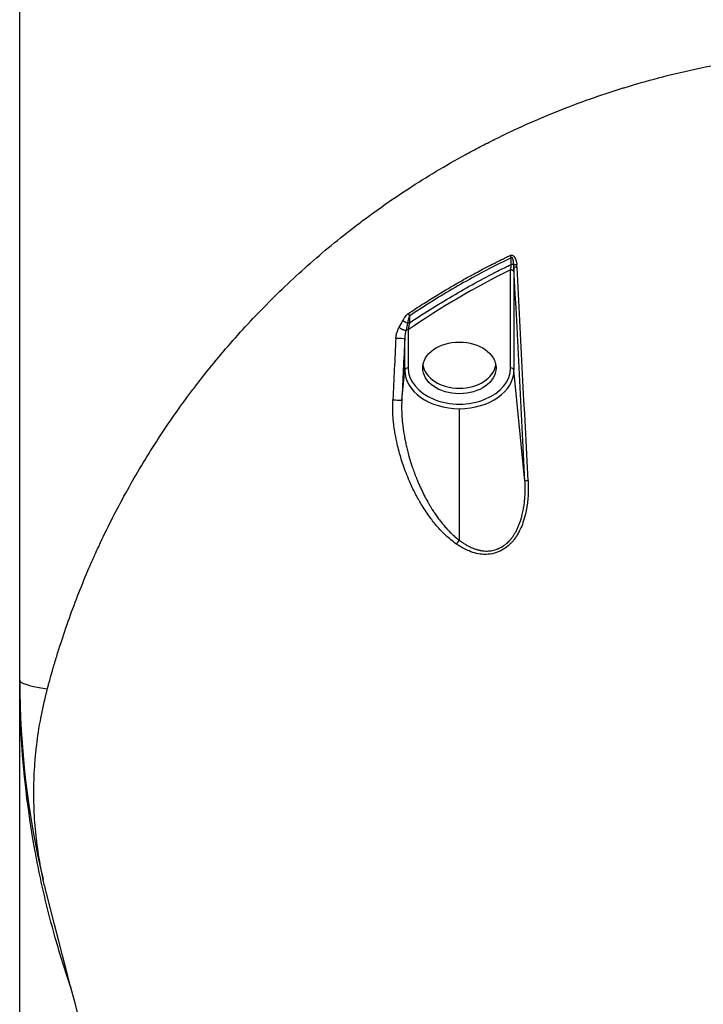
# Model space of a CAD drawing. Header units: millimetres. Extents: x 0 to 7374, y 0 to 4200.
# Tile 196 of 256: x 1960 to 2021, y 2005 to 2092. Entities that reach past the tile are written whole.
import ezdxf

# ---------------------------------------------------------------- set-up
doc = ezdxf.new("R2010")
doc.units = ezdxf.units.MM
doc.header["$LTSCALE"] = 0.2

# ---------------------------------------------------------------- blocks, each defined once
blk = doc.blocks.new('A$C98759802')
for p, q in [((-76, 1126), (-76, 1207.7)), ((-32.456, 1153.733), (-32.456, 1162.438)), ((-32.157, 1162.241), (-32.157, 1153.536)), ((-41.544, 1157.106), (-41.544, 1153.733)), ((-41.843, 1153.536), (-41.843, 1156.326)), ((-42.107, 1150.871), (-41.843, 1153.536)), ((-31.182, 1143.684), (-32.157, 1153.536)), ((-37, 1138.428), (-37, 1150.111)), ((-76, 1044.3), (-76, 1126))]:
    blk.add_line(p, q)
blk.add_arc((0, 1126), 76, 180, 193.43284)
for centre, major_axis, ratio, start_param, end_param in [((-32.371, 1163.652), (-0.157, 0.324), 0.280271, 1.250814, 1.893777), ((-32.465, 1162.812), (0.3, 0.009), 0.382068, 0.200015, 1.305965), ((-32.267, 1162.849), (-0.053, 0.715), 0.131752, 4.413236, 4.694854), ((-52.943, 1036.399), (-24.263, 576.064), 0.046332, 4.897767, 4.931382), ((-54.911, 1201.068), (22.846, -39.028), 0.074703, 0.14359, 0.172469), ((-53.744, 1036.831), (-24.001, 573.852), 0.04834, 4.897709, 4.931479), ((-41.376, 1158.497), (-0.192, 0.308), 0.345657, 1.198959, 1.86872), ((-41.534, 1157.6), (-0.3, 0.008), 0.418182, 4.396192, 4.955257), ((-41.544, 1156.893), (-0.3, 0), 0.707107, 4.712389, 5.405027), ((1654.62, 1041.849), (35.268, 2102.958), 0.808443, 1.52988, 1.53248), ((-16.736, 1163.863), (-24.738, -500.305), 0.049325, 4.729893, 4.740798), ((-37, 1154.228), (-3.25, 0), 0.707107, 0.107902, 3.033691), ((-41.544, 1153.521), (-0.3, 0), 0.707107, 4.712389, 6.213372), ((-37, 1153.536), (-4.843, 0), 0.707107, 0, 1.570796), ((-37, 1153.733), (-4.544, 0), 0.707107, 0, 3.141593), ((-37, 1153.536), (4.843, 0), 0.707107, 4.712389, 6.283185), ((-32.456, 1153.521), (0.3, 0), 0.707107, 0.069813, 1.570796), ((-42.606, 1150.896), (0.499, -0.024), 0.028383, 4.085068, 6.23382), ((-30.684, 1143.708), (-0.499, -0.025), 0.02787, 5.161587, 6.233821), ((-37, 1138.1), (-0.286, -0.41), 0.444898, 4.143878, 5.024287), ((0, 1126), (-76, 0), 0.039474, 0, 0.255192)]:
    blk.add_ellipse(centre, major_axis=major_axis, ratio=ratio, start_param=start_param, end_param=end_param)
blk.add_ellipse((-37, 1153.733), major_axis=(-3.25, 0), ratio=0.707107)
for points, knots in [([(-73.628, 1107.097), (-73.647, 1107.171), (-73.665, 1107.244), (-73.683, 1107.318), (-73.776, 1107.695), (-73.861, 1108.065), (-73.938, 1108.426), (-73.941, 1108.44), (-73.944, 1108.454), (-73.947, 1108.467), (-74.119, 1109.271), (-74.252, 1110.018), (-74.364, 1110.777), (-74.479, 1111.551), (-74.568, 1112.324), (-74.631, 1113.099), (-74.695, 1113.874), (-74.733, 1114.65), (-74.745, 1115.426), (-74.758, 1116.202), (-74.745, 1116.978), (-74.706, 1117.755), (-74.687, 1118.143), (-74.661, 1118.53), (-74.629, 1118.918), (-74.613, 1119.109), (-74.597, 1119.288), (-74.576, 1119.499), (-74.559, 1119.667), (-74.539, 1119.86), (-74.514, 1120.08), (-74.447, 1120.656), (-74.347, 1121.418), (-74.17, 1122.396), (-74.049, 1123.061), (-73.892, 1123.826), (-73.677, 1124.699), (-73.654, 1124.793), (-73.63, 1124.888), (-73.605, 1124.985), (-73.581, 1125.079), (-73.557, 1125.175), (-73.531, 1125.271), (-73.506, 1125.365), (-73.481, 1125.461), (-73.455, 1125.557), (-73.44, 1125.616), (-73.424, 1125.676), (-73.408, 1125.735), (-73.398, 1125.771), (-73.388, 1125.807), (-73.378, 1125.844), (-73.279, 1126.208), (-73.173, 1126.589), (-73.059, 1126.986), (-73.005, 1127.172), (-72.95, 1127.362), (-72.892, 1127.556), (-72.837, 1127.742), (-72.78, 1127.932), (-72.721, 1128.125), (-72.609, 1128.492), (-72.49, 1128.871), (-72.364, 1129.262), (-72.132, 1129.982), (-71.869, 1130.76), (-71.595, 1131.527), (-71.326, 1132.279), (-71.044, 1133.03), (-70.75, 1133.778), (-70.456, 1134.526), (-70.149, 1135.271), (-69.829, 1136.014), (-69.679, 1136.363), (-69.525, 1136.713), (-69.369, 1137.061), (-69.359, 1137.083), (-69.349, 1137.104), (-69.34, 1137.126), (-69.173, 1137.496), (-69.004, 1137.865), (-68.831, 1138.233), (-68.485, 1138.97), (-68.127, 1139.704), (-67.755, 1140.434), (-67.383, 1141.165), (-66.998, 1141.892), (-66.6, 1142.615), (-66.201, 1143.34), (-65.788, 1144.062), (-65.365, 1144.774), (-64.938, 1145.493), (-64.499, 1146.205), (-64.049, 1146.909), (-63.594, 1147.62), (-63.128, 1148.323), (-62.651, 1149.017), (-62.168, 1149.719), (-61.674, 1150.413), (-61.169, 1151.097), (-60.931, 1151.42), (-60.69, 1151.741), (-60.447, 1152.06), (-60.43, 1152.082), (-60.413, 1152.103), (-60.397, 1152.125), (-60.135, 1152.468), (-59.87, 1152.808), (-59.603, 1153.146), (-59.064, 1153.827), (-58.513, 1154.498), (-57.951, 1155.16), (-57.383, 1155.829), (-56.803, 1156.489), (-56.212, 1157.138), (-55.614, 1157.794), (-55.005, 1158.44), (-54.385, 1159.075), (-53.757, 1159.718), (-53.118, 1160.349), (-52.468, 1160.969), (-51.811, 1161.596), (-51.142, 1162.212), (-50.461, 1162.816), (-49.774, 1163.426), (-49.074, 1164.025), (-48.364, 1164.611), (-47.645, 1165.203), (-46.915, 1165.783), (-46.174, 1166.35), (-45.8, 1166.636), (-45.423, 1166.918), (-45.044, 1167.197), (-44.663, 1167.477), (-44.279, 1167.754), (-43.891, 1168.029), (-43.114, 1168.578), (-42.323, 1169.116), (-41.516, 1169.642), (-40.708, 1170.168), (-39.886, 1170.683), (-39.048, 1171.184), (-38.21, 1171.686), (-37.357, 1172.175), (-36.489, 1172.649), (-36.055, 1172.887), (-35.617, 1173.121), (-35.175, 1173.352), (-34.734, 1173.582), (-34.288, 1173.809), (-33.84, 1174.032), (-32.941, 1174.479), (-32.028, 1174.91), (-31.101, 1175.326), (-30.174, 1175.742), (-29.233, 1176.142), (-28.278, 1176.524), (-27.323, 1176.907), (-26.354, 1177.273), (-25.372, 1177.621), (-24.881, 1177.794), (-24.387, 1177.964), (-23.89, 1178.128), (-23.422, 1178.283), (-22.952, 1178.434), (-22.479, 1178.58), (-22.449, 1178.589), (-22.419, 1178.598), (-22.39, 1178.608), (-21.382, 1178.918), (-20.364, 1179.209), (-19.336, 1179.479), (-18.307, 1179.75), (-17.267, 1180), (-16.218, 1180.229), (-15.17, 1180.458), (-14.112, 1180.666), (-13.045, 1180.852), (-11.978, 1181.038), (-10.904, 1181.201), (-9.826, 1181.342), (-8.745, 1181.483), (-7.66, 1181.601), (-6.571, 1181.695), (-5.481, 1181.79), (-4.388, 1181.861), (-3.292, 1181.908), (-2.197, 1181.956), (-1.1, 1181.98), (0, 1181.98)], [1.860504, 1.860504, 1.860504, 1.860504, 1.870047, 1.870047, 1.870047, 1.919145, 1.919145, 1.919145, 1.921031, 1.921031, 1.921031, 2.030455, 2.030455, 2.030455, 2.141848, 2.141848, 2.141848, 2.253388, 2.253388, 2.253388, 2.364825, 2.364825, 2.364825, 2.420428, 2.420428, 2.420428, 2.447839, 2.447839, 2.447839, 2.469662, 2.469662, 2.469662, 2.526875, 2.526875, 2.526875, 2.565824, 2.565824, 2.565824, 2.570027, 2.570027, 2.570027, 2.574124, 2.574124, 2.574124, 2.578118, 2.578118, 2.578118, 2.580554, 2.580554, 2.580554, 2.582018, 2.582018, 2.582018, 2.596734, 2.596734, 2.596734, 2.60364, 2.60364, 2.60364, 2.610282, 2.610282, 2.610282, 2.622871, 2.622871, 2.622871, 2.646029, 2.646029, 2.646029, 2.668742, 2.668742, 2.668742, 2.691446, 2.691446, 2.691446, 2.702139, 2.702139, 2.702139, 2.702801, 2.702801, 2.702801, 2.71415, 2.71415, 2.71415, 2.736865, 2.736865, 2.736865, 2.759589, 2.759589, 2.759589, 2.782378, 2.782378, 2.782378, 2.805393, 2.805393, 2.805393, 2.82866, 2.82866, 2.82866, 2.852174, 2.852174, 2.852174, 2.863266, 2.863266, 2.863266, 2.86403, 2.86403, 2.86403, 2.87595, 2.87595, 2.87595, 2.899992, 2.899992, 2.899992, 2.924306, 2.924306, 2.924306, 2.948899, 2.948899, 2.948899, 2.973771, 2.973771, 2.973771, 2.998932, 2.998932, 2.998932, 3.024377, 3.024377, 3.024377, 3.050113, 3.050113, 3.050113, 3.063087, 3.063087, 3.063087, 3.076092, 3.076092, 3.076092, 3.102119, 3.102119, 3.102119, 3.128172, 3.128172, 3.128172, 3.154255, 3.154255, 3.154255, 3.167311, 3.167311, 3.167311, 3.180366, 3.180366, 3.180366, 3.206493, 3.206493, 3.206493, 3.232616, 3.232616, 3.232616, 3.258714, 3.258714, 3.258714, 3.271748, 3.271748, 3.271748, 3.284022, 3.284022, 3.284022, 3.284796, 3.284796, 3.284796, 3.31093, 3.31093, 3.31093, 3.337078, 3.337078, 3.337078, 3.363201, 3.363201, 3.363201, 3.389323, 3.389323, 3.389323, 3.415491, 3.415491, 3.415491, 3.441664, 3.441664, 3.441664, 3.46779, 3.46779, 3.46779, 3.46779]), ([(-41.544, 1158.547), (-41.237, 1158.752), (-40.927, 1158.956), (-40.615, 1159.159), (-40.218, 1159.416), (-39.817, 1159.67), (-39.412, 1159.921), (-39.011, 1160.17), (-38.607, 1160.416), (-38.198, 1160.659), (-37.897, 1160.837), (-37.594, 1161.015), (-37.288, 1161.19), (-36.851, 1161.442), (-36.409, 1161.69), (-35.963, 1161.935), (-35.904, 1161.967), (-35.846, 1161.998), (-35.787, 1162.03), (-35.755, 1162.048), (-35.723, 1162.065), (-35.691, 1162.083), (-35.498, 1162.187), (-35.305, 1162.291), (-35.11, 1162.394), (-34.876, 1162.519), (-34.64, 1162.642), (-34.404, 1162.765), (-33.972, 1162.988), (-33.536, 1163.208), (-33.095, 1163.425), (-33.038, 1163.453), (-32.982, 1163.481), (-32.925, 1163.509), (-32.786, 1163.577), (-32.646, 1163.645), (-32.506, 1163.712)], [0, 0, 0, 0, 0.1101659, 0.1101659, 0.1101659, 0.25, 0.25, 0.25, 0.3880725, 0.3880725, 0.3880725, 0.4896443, 0.4896443, 0.4896443, 0.6349521, 0.6349521, 0.6349521, 0.6539391, 0.6539391, 0.6539391, 0.6643782, 0.6643782, 0.6643782, 0.7267546, 0.7267546, 0.7267546, 0.801973, 0.801973, 0.801973, 0.9391325, 0.9391325, 0.9391325, 0.9568221, 0.9568221, 0.9568221, 1, 1, 1, 1]), ([(-32.407, 1163.508), (-33.051, 1163.197), (-33.689, 1162.877), (-34.323, 1162.548), (-35.01, 1162.191), (-35.691, 1161.824), (-36.367, 1161.446), (-37.042, 1161.067), (-37.712, 1160.679), (-38.376, 1160.279), (-38.995, 1159.906), (-39.61, 1159.524), (-40.219, 1159.132), (-40.622, 1158.873), (-41.023, 1158.61), (-41.421, 1158.343)], [0.0000058, 0.0000058, 0.0000058, 0.0000058, 0.2062805, 0.2062805, 0.2062805, 0.4298047, 0.4298047, 0.4298047, 0.6533354, 0.6533354, 0.6533354, 0.8620428, 0.8620428, 0.8620428, 1, 1, 1, 1]), ([(-32.506, 1163.712), (-32.495, 1163.718), (-32.484, 1163.722), (-32.473, 1163.727), (-32.461, 1163.731), (-32.45, 1163.734), (-32.438, 1163.737), (-32.427, 1163.74), (-32.415, 1163.742), (-32.404, 1163.743), (-32.393, 1163.745), (-32.382, 1163.745), (-32.371, 1163.745), (-32.359, 1163.745), (-32.348, 1163.744), (-32.337, 1163.743), (-32.325, 1163.741), (-32.314, 1163.738), (-32.302, 1163.735), (-32.288, 1163.731), (-32.273, 1163.725), (-32.26, 1163.718), (-32.247, 1163.712), (-32.235, 1163.705), (-32.223, 1163.697), (-32.22, 1163.694), (-32.216, 1163.692), (-32.213, 1163.689), (-32.2, 1163.679), (-32.187, 1163.669), (-32.175, 1163.657), (-32.163, 1163.645), (-32.152, 1163.633), (-32.141, 1163.619), (-32.131, 1163.608), (-32.122, 1163.595), (-32.113, 1163.583), (-32.1, 1163.564), (-32.088, 1163.544), (-32.076, 1163.524), (-32.07, 1163.512), (-32.063, 1163.5), (-32.057, 1163.488), (-32.056, 1163.485), (-32.054, 1163.482), (-32.053, 1163.479), (-32.043, 1163.458), (-32.033, 1163.436), (-32.024, 1163.415), (-32.014, 1163.391), (-32.005, 1163.366), (-31.997, 1163.341), (-31.985, 1163.306), (-31.974, 1163.27), (-31.964, 1163.234), (-31.954, 1163.195), (-31.945, 1163.156), (-31.937, 1163.116), (-31.928, 1163.074), (-31.921, 1163.032), (-31.915, 1162.99), (-31.911, 1162.964), (-31.907, 1162.938), (-31.904, 1162.911)], [0, 0, 0, 0, 0.0327844, 0.0327844, 0.0327844, 0.0654639, 0.0654639, 0.0654639, 0.0970024, 0.0970024, 0.0970024, 0.1272601, 0.1272601, 0.1272601, 0.1580591, 0.1580591, 0.1580591, 0.1902089, 0.1902089, 0.1902089, 0.2317866, 0.2317866, 0.2317866, 0.2693768, 0.2693768, 0.2693768, 0.2809313, 0.2809313, 0.2809313, 0.3243234, 0.3243234, 0.3243234, 0.3686252, 0.3686252, 0.3686252, 0.408273, 0.408273, 0.408273, 0.4671867, 0.4671867, 0.4671867, 0.5016765, 0.5016765, 0.5016765, 0.5102315, 0.5102315, 0.5102315, 0.5694179, 0.5694179, 0.5694179, 0.6347923, 0.6347923, 0.6347923, 0.7288942, 0.7288942, 0.7288942, 0.828833, 0.828833, 0.828833, 0.9343882, 0.9343882, 0.9343882, 0.9999998, 0.9999998, 0.9999998, 0.9999998]), ([(-32.171, 1162.843), (-32.174, 1162.871), (-32.176, 1162.898), (-32.181, 1162.953), (-32.183, 1162.98), (-32.188, 1163.035), (-32.191, 1163.064), (-32.197, 1163.106), (-32.198, 1163.121), (-32.202, 1163.152), (-32.204, 1163.166), (-32.208, 1163.192), (-32.21, 1163.204), (-32.214, 1163.227), (-32.216, 1163.238), (-32.219, 1163.259), (-32.221, 1163.27), (-32.225, 1163.291), (-32.227, 1163.301), (-32.232, 1163.322), (-32.234, 1163.333), (-32.237, 1163.346), (-32.237, 1163.347), (-32.238, 1163.348), (-32.238, 1163.348), (-32.242, 1163.366), (-32.246, 1163.382), (-32.256, 1163.416), (-32.261, 1163.432), (-32.273, 1163.464), (-32.279, 1163.479), (-32.294, 1163.507), (-32.302, 1163.519), (-32.32, 1163.539), (-32.33, 1163.546), (-32.349, 1163.551), (-32.357, 1163.55), (-32.374, 1163.543), (-32.382, 1163.537), (-32.396, 1163.523), (-32.401, 1163.516), (-32.407, 1163.508)], [0, 0, 0, 0, 0.0629544, 0.0629544, 0.1301855, 0.1301855, 0.206378, 0.206378, 0.25, 0.25, 0.297115, 0.297115, 0.3433449, 0.3433449, 0.3861285, 0.3861285, 0.4261068, 0.4261068, 0.4630534, 0.4630534, 0.4964057, 0.4964057, 0.5, 0.5, 0.5000259, 0.5000259, 0.5505916, 0.5505916, 0.6075893, 0.6075893, 0.6707616, 0.6707616, 0.7451899, 0.7451899, 0.827476, 0.827476, 0.8967598, 0.8967598, 0.9578877, 0.9578877, 1, 1, 1, 1]), ([(-41.437, 1157.716), (-40.831, 1158.125), (-40.22, 1158.524), (-39.604, 1158.913), (-38.954, 1159.324), (-38.298, 1159.724), (-37.637, 1160.113), (-36.969, 1160.507), (-36.295, 1160.889), (-35.616, 1161.261), (-34.954, 1161.624), (-34.286, 1161.976), (-33.613, 1162.318), (-33.207, 1162.524), (-32.799, 1162.726), (-32.39, 1162.925)], [0, 0, 0, 0, 0.2091545, 0.2091545, 0.2091545, 0.4296083, 0.4296083, 0.4296083, 0.65221, 0.65221, 0.65221, 0.8692196, 0.8692196, 0.8692196, 0.9999996, 0.9999996, 0.9999996, 0.9999996]), ([(-32.456, 1162.439), (-32.45, 1162.47), (-32.445, 1162.502), (-32.435, 1162.567), (-32.43, 1162.599), (-32.421, 1162.665), (-32.416, 1162.698), (-32.408, 1162.763), (-32.404, 1162.794), (-32.4, 1162.827), (-32.4, 1162.829), (-32.396, 1162.863), (-32.393, 1162.895), (-32.39, 1162.925)], [0.0000038, 0.0000038, 0.0000038, 0.0000038, 0.1867324, 0.1867324, 0.3782467, 0.3782467, 0.5773522, 0.5773522, 0.7760048, 0.7760048, 0.7886756, 0.7886756, 0.9999835, 0.9999835, 0.9999835, 0.9999835]), ([(-32.456, 1162.439), (-32.437, 1162.439), (-32.418, 1162.437), (-32.382, 1162.433), (-32.365, 1162.429), (-32.331, 1162.42), (-32.315, 1162.414), (-32.284, 1162.401), (-32.27, 1162.394), (-32.243, 1162.377), (-32.231, 1162.367), (-32.208, 1162.347), (-32.199, 1162.336), (-32.182, 1162.314), (-32.175, 1162.302), (-32.164, 1162.278), (-32.16, 1162.265), (-32.158, 1162.249), (-32.157, 1162.245), (-32.157, 1162.241)], [0.0000789, 0.0000789, 0.0000789, 0.0000789, 0.1250004, 0.1250004, 0.2449121, 0.2449121, 0.3647963, 0.3647963, 0.484654, 0.484654, 0.6044859, 0.6044859, 0.7243348, 0.7243348, 0.844136, 0.844136, 0.963923, 0.963923, 0.9991419, 0.9991419, 0.9991419, 0.9991419]), ([(-42.003, 1157.938), (-41.953, 1158.035), (-41.9, 1158.13), (-41.841, 1158.22), (-41.805, 1158.273), (-41.768, 1158.324), (-41.728, 1158.372), (-41.681, 1158.43), (-41.629, 1158.484), (-41.573, 1158.527), (-41.563, 1158.534), (-41.554, 1158.54), (-41.544, 1158.547)], [0.0000006, 0.0000006, 0.0000006, 0.0000006, 0.413196, 0.413196, 0.413196, 0.6597174, 0.6597174, 0.6597174, 0.9522581, 0.9522581, 0.9522581, 1, 1, 1, 1]), ([(-41.421, 1158.343), (-41.43, 1158.325), (-41.439, 1158.305), (-41.457, 1158.262), (-41.465, 1158.241), (-41.481, 1158.198), (-41.488, 1158.177), (-41.502, 1158.132), (-41.509, 1158.109), (-41.523, 1158.061), (-41.53, 1158.036), (-41.543, 1157.986), (-41.549, 1157.96), (-41.556, 1157.932), (-41.556, 1157.93), (-41.563, 1157.903), (-41.569, 1157.877), (-41.58, 1157.825), (-41.586, 1157.799), (-41.595, 1157.756), (-41.599, 1157.74), (-41.603, 1157.723)], [0, 0, 0, 0, 0.1725444, 0.1725444, 0.3134638, 0.3134638, 0.4353486, 0.4353486, 0.5492478, 0.5492478, 0.6564021, 0.6564021, 0.7572278, 0.7572278, 0.7635564, 0.7635564, 0.857983, 0.857983, 0.9473017, 0.9473017, 0.9999739, 0.9999739, 0.9999739, 0.9999739]), ([(-42.635, 1156.358), (-42.63, 1156.41), (-42.625, 1156.463), (-42.618, 1156.515), (-42.611, 1156.571), (-42.601, 1156.627), (-42.589, 1156.683), (-42.575, 1156.744), (-42.559, 1156.805), (-42.541, 1156.864), (-42.536, 1156.88), (-42.531, 1156.897), (-42.526, 1156.913), (-42.507, 1156.971), (-42.486, 1157.029), (-42.463, 1157.085), (-42.441, 1157.139), (-42.417, 1157.193), (-42.391, 1157.245), (-42.376, 1157.276), (-42.36, 1157.306), (-42.344, 1157.336)], [0, 0, 0, 0, 0.1507154, 0.1507154, 0.1507154, 0.3143003, 0.3143003, 0.3143003, 0.495271, 0.495271, 0.495271, 0.5448548, 0.5448548, 0.5448548, 0.7244924, 0.7244924, 0.7244924, 0.8966637, 0.8966637, 0.8966637, 0.9997979, 0.9997979, 0.9997979, 0.9997979]), ([(-42.344, 1157.337), (-42.312, 1157.395), (-42.273, 1157.462), (-42.232, 1157.533), (-42.228, 1157.541), (-42.223, 1157.548), (-42.218, 1157.556), (-42.18, 1157.623), (-42.14, 1157.692), (-42.102, 1157.757), (-42.073, 1157.809), (-42.045, 1157.859), (-42.021, 1157.904), (-42.015, 1157.915), (-42.009, 1157.927), (-42.003, 1157.938)], [0.000001, 0.000001, 0.000001, 0.000001, 0.3349483, 0.3349483, 0.3349483, 0.3720966, 0.3720966, 0.3720966, 0.6860483, 0.6860483, 0.6860483, 0.9351466, 0.9351466, 0.9351466, 0.9999997, 0.9999997, 0.9999997, 0.9999997]), ([(-42.344, 1157.337), (-42.328, 1157.324), (-42.311, 1157.311), (-42.277, 1157.286), (-42.259, 1157.274), (-42.223, 1157.25), (-42.204, 1157.239), (-42.167, 1157.216), (-42.148, 1157.205), (-42.11, 1157.185), (-42.091, 1157.175), (-42.053, 1157.156), (-42.033, 1157.147), (-41.996, 1157.131), (-41.978, 1157.123), (-41.943, 1157.109), (-41.926, 1157.103), (-41.893, 1157.092), (-41.877, 1157.087), (-41.847, 1157.078), (-41.832, 1157.074), (-41.805, 1157.067), (-41.792, 1157.065), (-41.768, 1157.061), (-41.757, 1157.059), (-41.743, 1157.058), (-41.739, 1157.057), (-41.736, 1157.057)], [0.0000005, 0.0000005, 0.0000005, 0.0000005, 0.0685147, 0.0685147, 0.1386043, 0.1386043, 0.2103609, 0.2103609, 0.2838871, 0.2838871, 0.3592975, 0.3592975, 0.4393853, 0.4393853, 0.5201532, 0.5201532, 0.603169, 0.603169, 0.6886097, 0.6886097, 0.7781204, 0.7781204, 0.8701406, 0.8701406, 0.9661576, 0.9661576, 0.9999985, 0.9999985, 0.9999985, 0.9999985]), ([(-41.603, 1157.723), (-41.61, 1157.675), (-41.619, 1157.628), (-41.627, 1157.582), (-41.628, 1157.574), (-41.63, 1157.566), (-41.631, 1157.557), (-41.64, 1157.508), (-41.649, 1157.461), (-41.658, 1157.416), (-41.659, 1157.41), (-41.66, 1157.404), (-41.662, 1157.398), (-41.67, 1157.357), (-41.678, 1157.319), (-41.686, 1157.281), (-41.688, 1157.27), (-41.691, 1157.259), (-41.693, 1157.248), (-41.7, 1157.215), (-41.708, 1157.183), (-41.715, 1157.152), (-41.718, 1157.138), (-41.721, 1157.124), (-41.724, 1157.11), (-41.728, 1157.092), (-41.732, 1157.074), (-41.736, 1157.057)], [0.0000605, 0.0000605, 0.0000605, 0.0000605, 0.1810657, 0.1810657, 0.1810657, 0.2146064, 0.2146064, 0.2146064, 0.4133917, 0.4133917, 0.4133917, 0.4408071, 0.4408071, 0.4408071, 0.6192132, 0.6192132, 0.6192132, 0.6715087, 0.6715087, 0.6715087, 0.8327519, 0.8327519, 0.8327519, 0.9040343, 0.9040343, 0.9040343, 0.9999995, 0.9999995, 0.9999995, 0.9999995]), ([(-41.437, 1157.716), (-41.443, 1157.681), (-41.449, 1157.644), (-41.457, 1157.6), (-41.458, 1157.594), (-41.46, 1157.579), (-41.462, 1157.571), (-41.465, 1157.553), (-41.467, 1157.541), (-41.471, 1157.518), (-41.473, 1157.506), (-41.477, 1157.482), (-41.479, 1157.469), (-41.483, 1157.445), (-41.485, 1157.434), (-41.489, 1157.41), (-41.491, 1157.4), (-41.493, 1157.387), (-41.495, 1157.376), (-41.5, 1157.351), (-41.502, 1157.336), (-41.509, 1157.301), (-41.512, 1157.283), (-41.516, 1157.261), (-41.516, 1157.26), (-41.52, 1157.239), (-41.524, 1157.217), (-41.528, 1157.191), (-41.529, 1157.187), (-41.534, 1157.161), (-41.538, 1157.138), (-41.543, 1157.111), (-41.544, 1157.108), (-41.544, 1157.106)], [0.0001396, 0.0001396, 0.0001396, 0.0001396, 0.1819171, 0.1819171, 0.2114608, 0.2114608, 0.25, 0.25, 0.2965979, 0.2965979, 0.3404307, 0.3404307, 0.3856066, 0.3856066, 0.4353253, 0.4353253, 0.5, 0.5, 0.5958609, 0.5958609, 0.6968957, 0.6968957, 0.7922111, 0.7922111, 0.7981439, 0.7981439, 0.8896635, 0.8896635, 0.9041709, 0.9041709, 0.9904813, 0.9904813, 1, 1, 1, 1]), ([(-41.736, 1157.057), (-41.76, 1156.96), (-41.776, 1156.881), (-41.793, 1156.792), (-41.797, 1156.767), (-41.804, 1156.727), (-41.802, 1156.74), (-41.831, 1156.552), (-41.841, 1156.425), (-41.843, 1156.326)], [0, 0, 0, 0, 0.25, 0.25, 0.375, 0.375, 0.5, 0.5, 0.9999993, 0.9999993, 0.9999993, 0.9999993]), ([(-41.843, 1156.326), (-41.851, 1156.323), (-41.963, 1156.325), (-42.286, 1156.337), (-42.49, 1156.348), (-42.635, 1156.358)], [0.000001, 0.000001, 0.000001, 0.000001, 0.5, 0.5, 0.9999981, 0.9999981, 0.9999981, 0.9999981]), ([(-37.261, 1138.095), (-37.433, 1138.214), (-37.602, 1138.342), (-37.923, 1138.604), (-38.076, 1138.739), (-38.367, 1139.012), (-38.504, 1139.15), (-38.77, 1139.432), (-38.898, 1139.576), (-39.145, 1139.866), (-39.263, 1140.013), (-39.481, 1140.293), (-39.58, 1140.426), (-39.803, 1140.735), (-39.925, 1140.914), (-40.162, 1141.275), (-40.276, 1141.457), (-40.472, 1141.785), (-40.554, 1141.928), (-40.731, 1142.245), (-40.825, 1142.42), (-41.006, 1142.771), (-41.092, 1142.947), (-41.262, 1143.306), (-41.345, 1143.489), (-41.427, 1143.678), (-41.428, 1143.68), (-41.535, 1143.929), (-41.635, 1144.173), (-41.82, 1144.652), (-41.904, 1144.885), (-42.061, 1145.347), (-42.134, 1145.575), (-42.27, 1146.031), (-42.333, 1146.259), (-42.45, 1146.715), (-42.504, 1146.942), (-42.618, 1147.472), (-42.675, 1147.772), (-42.762, 1148.307), (-42.796, 1148.544), (-42.83, 1148.839), (-42.836, 1148.898), (-42.868, 1149.21), (-42.887, 1149.462), (-42.911, 1149.971), (-42.916, 1150.228), (-42.91, 1150.622), (-42.906, 1150.76), (-42.9, 1150.898)], [0, 0, 0, 0, 0.0514399, 0.0514399, 0.0999272, 0.0999272, 0.1450249, 0.1450249, 0.1885887, 0.1885887, 0.2300485, 0.2300485, 0.2658153, 0.2658153, 0.3112354, 0.3112354, 0.3549426, 0.3549426, 0.3876726, 0.3876726, 0.4261428, 0.4261428, 0.4630714, 0.4630714, 0.5, 0.5, 0.5004171, 0.5004171, 0.549205, 0.549205, 0.5963379, 0.5963379, 0.6427713, 0.6427713, 0.6896154, 0.6896154, 0.7364594, 0.7364594, 0.7990338, 0.7990338, 0.8490719, 0.8490719, 0.8616082, 0.8616082, 0.9153454, 0.9153454, 0.9703327, 0.9703327, 0.9999914, 0.9999914, 0.9999914, 0.9999914]), ([(-42.107, 1150.871), (-42.115, 1150.71), (-42.12, 1150.544), (-42.123, 1150.205), (-42.121, 1150.033), (-42.111, 1149.685), (-42.102, 1149.51), (-42.087, 1149.293), (-42.084, 1149.255), (-42.069, 1149.066), (-42.055, 1148.912), (-42.02, 1148.6), (-42, 1148.441), (-41.956, 1148.128), (-41.932, 1147.975), (-41.903, 1147.808), (-41.901, 1147.796), (-41.885, 1147.701), (-41.87, 1147.616), (-41.849, 1147.506), (-41.844, 1147.478), (-41.833, 1147.422), (-41.828, 1147.393), (-41.817, 1147.339), (-41.812, 1147.313), (-41.806, 1147.286), (-41.805, 1147.28), (-41.777, 1147.141), (-41.748, 1147.001), (-41.682, 1146.708), (-41.646, 1146.554), (-41.565, 1146.228), (-41.519, 1146.057), (-41.459, 1145.844), (-41.449, 1145.808), (-41.37, 1145.532), (-41.292, 1145.282), (-41.19, 1144.975), (-41.174, 1144.928), (-41.105, 1144.726), (-41.048, 1144.567), (-40.974, 1144.366), (-40.96, 1144.331), (-40.934, 1144.26), (-40.92, 1144.225), (-40.893, 1144.154), (-40.879, 1144.118), (-40.849, 1144.043), (-40.834, 1144.005), (-40.811, 1143.948), (-40.805, 1143.932), (-40.797, 1143.913), (-40.796, 1143.91), (-40.74, 1143.769), (-40.684, 1143.636), (-40.571, 1143.374), (-40.515, 1143.247), (-40.4, 1142.995), (-40.342, 1142.872), (-40.226, 1142.633), (-40.168, 1142.517), (-40.053, 1142.293), (-39.996, 1142.185), (-39.905, 1142.018), (-39.871, 1141.956), (-39.781, 1141.795), (-39.728, 1141.701), (-39.624, 1141.524), (-39.574, 1141.441), (-39.481, 1141.289), (-39.438, 1141.221), (-39.36, 1141.097), (-39.325, 1141.042), (-39.273, 1140.964), (-39.255, 1140.936), (-39.234, 1140.904), (-39.233, 1140.903), (-39.23, 1140.897), (-39.227, 1140.894), (-39.219, 1140.882), (-39.216, 1140.878), (-39.212, 1140.871), (-39.211, 1140.869), (-39.128, 1140.746), (-39.047, 1140.628), (-38.881, 1140.395), (-38.796, 1140.28), (-38.625, 1140.056), (-38.537, 1139.946), (-38.361, 1139.732), (-38.272, 1139.628), (-38.091, 1139.426), (-37.999, 1139.327), (-37.81, 1139.134), (-37.714, 1139.039), (-37.518, 1138.856), (-37.42, 1138.769), (-37.213, 1138.593), (-37.105, 1138.508), (-37, 1138.428)], [0, 0, 0, 0, 0.0402243, 0.0402243, 0.0793354, 0.0793354, 0.1170149, 0.1170149, 0.125, 0.125, 0.15625, 0.15625, 0.1875, 0.1875, 0.2165205, 0.2165205, 0.21875, 0.21875, 0.234375, 0.234375, 0.2389611, 0.2389611, 0.2435611, 0.2435611, 0.2483723, 0.2483723, 0.25, 0.25, 0.2883337, 0.2883337, 0.3271168, 0.3271168, 0.3670565, 0.3670565, 0.375, 0.375, 0.4281194, 0.4281194, 0.4375, 0.4375, 0.46875, 0.46875, 0.4760424, 0.4760424, 0.4834244, 0.4834244, 0.4905752, 0.4905752, 0.4972012, 0.4972012, 0.499623, 0.499623, 0.5, 0.5, 0.5203089, 0.5203089, 0.5412868, 0.5412868, 0.5633921, 0.5633921, 0.5861573, 0.5861573, 0.6099173, 0.6099173, 0.625, 0.625, 0.6502636, 0.6502636, 0.6763104, 0.6763104, 0.701954, 0.701954, 0.726943, 0.726943, 0.7421875, 0.7421875, 0.7460938, 0.7460938, 0.7488335, 0.7488335, 0.75, 0.75, 0.7503993, 0.7503993, 0.7771323, 0.7771323, 0.805001, 0.805001, 0.8336841, 0.8336841, 0.8633096, 0.8633096, 0.8940472, 0.8940472, 0.9268802, 0.9268802, 0.9613247, 0.9613247, 1, 1, 1, 1]), ([(-30.901, 1143.71), (-30.874, 1143.17), (-30.88, 1142.654), (-30.92, 1142.16), (-30.936, 1141.962), (-30.957, 1141.767), (-30.984, 1141.576), (-30.99, 1141.529), (-30.997, 1141.483), (-31.004, 1141.437), (-31.011, 1141.396), (-31.017, 1141.356), (-31.024, 1141.317), (-31.03, 1141.277), (-31.037, 1141.239), (-31.044, 1141.201), (-31.057, 1141.127), (-31.072, 1141.054), (-31.088, 1140.974), (-31.096, 1140.937), (-31.105, 1140.898), (-31.114, 1140.857), (-31.121, 1140.825), (-31.128, 1140.792), (-31.137, 1140.757), (-31.199, 1140.492), (-31.274, 1140.236), (-31.357, 1139.997), (-31.43, 1139.789), (-31.511, 1139.592), (-31.598, 1139.405), (-31.617, 1139.364), (-31.637, 1139.324), (-31.656, 1139.285), (-31.686, 1139.225), (-31.717, 1139.167), (-31.747, 1139.111), (-31.778, 1139.055), (-31.808, 1139.001), (-31.84, 1138.948), (-31.871, 1138.896), (-31.903, 1138.845), (-31.935, 1138.794), (-31.967, 1138.746), (-31.999, 1138.697), (-32.033, 1138.65), (-32.066, 1138.603), (-32.099, 1138.557), (-32.134, 1138.511), (-32.168, 1138.466), (-32.203, 1138.422), (-32.239, 1138.379), (-32.274, 1138.336), (-32.31, 1138.295), (-32.348, 1138.253), (-32.369, 1138.229), (-32.392, 1138.205), (-32.414, 1138.18), (-32.417, 1138.178), (-32.42, 1138.175), (-32.422, 1138.172), (-32.747, 1137.831), (-33.127, 1137.573), (-33.547, 1137.401), (-33.661, 1137.355), (-33.778, 1137.315), (-33.896, 1137.282), (-34.134, 1137.216), (-34.377, 1137.181), (-34.605, 1137.174), (-34.663, 1137.172), (-34.719, 1137.172), (-34.775, 1137.174), (-34.792, 1137.174), (-34.81, 1137.175), (-34.827, 1137.176), (-35.262, 1137.195), (-35.696, 1137.298), (-36.14, 1137.479), (-36.441, 1137.601), (-36.746, 1137.76), (-37.052, 1137.956), (-37.122, 1138.001), (-37.192, 1138.047), (-37.261, 1138.095)], [0, 0, 0, 0, 0.125, 0.125, 0.125, 0.17531, 0.17531, 0.17531, 0.1875, 0.1875, 0.1875, 0.198594, 0.198594, 0.198594, 0.209777, 0.209777, 0.209777, 0.231262, 0.231262, 0.231262, 0.241415, 0.241415, 0.241415, 0.249375, 0.249375, 0.249375, 0.310394, 0.310394, 0.310394, 0.363475, 0.363475, 0.363475, 0.375, 0.375, 0.375, 0.392401, 0.392401, 0.392401, 0.409529, 0.409529, 0.409529, 0.426447, 0.426447, 0.426447, 0.442915, 0.442915, 0.442915, 0.459217, 0.459217, 0.459217, 0.474966, 0.474966, 0.474966, 0.490144, 0.490144, 0.490144, 0.498967, 0.498967, 0.498967, 0.5, 0.5, 0.5, 0.625, 0.625, 0.625, 0.658864, 0.658864, 0.658864, 0.726892, 0.726892, 0.726892, 0.74402, 0.74402, 0.74402, 0.749465, 0.749465, 0.749465, 0.886197, 0.886197, 0.886197, 0.978867, 0.978867, 0.978867, 1, 1, 1, 1]), ([(-37, 1138.428), (-36.927, 1138.373), (-36.854, 1138.32), (-36.702, 1138.215), (-36.623, 1138.164), (-36.463, 1138.064), (-36.382, 1138.017), (-36.213, 1137.924), (-36.126, 1137.879), (-35.977, 1137.809), (-35.915, 1137.781), (-35.759, 1137.716), (-35.667, 1137.681), (-35.484, 1137.619), (-35.393, 1137.593), (-35.275, 1137.563), (-35.247, 1137.557), (-35.194, 1137.545), (-35.167, 1137.539), (-35.115, 1137.529), (-35.09, 1137.524), (-35.038, 1137.516), (-35.013, 1137.511), (-34.961, 1137.504), (-34.935, 1137.5), (-34.883, 1137.494), (-34.856, 1137.491), (-34.812, 1137.487), (-34.795, 1137.486), (-34.774, 1137.484), (-34.77, 1137.484), (-34.689, 1137.478), (-34.613, 1137.475), (-34.459, 1137.477), (-34.381, 1137.482), (-34.225, 1137.498), (-34.146, 1137.51), (-33.991, 1137.54), (-33.914, 1137.558), (-33.763, 1137.602), (-33.689, 1137.628), (-33.598, 1137.663), (-33.581, 1137.67), (-33.492, 1137.707), (-33.422, 1137.74), (-33.283, 1137.813), (-33.215, 1137.852), (-33.104, 1137.923), (-33.061, 1137.952), (-32.95, 1138.032), (-32.882, 1138.085), (-32.8, 1138.156), (-32.783, 1138.171), (-32.751, 1138.2), (-32.735, 1138.214), (-32.704, 1138.243), (-32.688, 1138.258), (-32.657, 1138.288), (-32.642, 1138.304), (-32.611, 1138.335), (-32.596, 1138.351), (-32.571, 1138.377), (-32.561, 1138.388), (-32.543, 1138.407), (-32.536, 1138.416), (-32.464, 1138.495), (-32.4, 1138.572), (-32.279, 1138.731), (-32.221, 1138.813), (-32.111, 1138.981), (-32.059, 1139.067), (-31.959, 1139.244), (-31.912, 1139.335), (-31.823, 1139.52), (-31.781, 1139.614), (-31.702, 1139.804), (-31.665, 1139.9), (-31.596, 1140.096), (-31.563, 1140.195), (-31.502, 1140.395), (-31.474, 1140.496), (-31.426, 1140.682), (-31.406, 1140.766), (-31.354, 1140.997), (-31.325, 1141.147), (-31.275, 1141.448), (-31.253, 1141.6), (-31.217, 1141.903), (-31.203, 1142.054), (-31.186, 1142.293), (-31.181, 1142.379), (-31.169, 1142.623), (-31.165, 1142.782), (-31.164, 1143.097), (-31.166, 1143.252), (-31.174, 1143.501), (-31.178, 1143.592), (-31.182, 1143.684)], [0, 0, 0, 0, 0.02353, 0.02353, 0.048933, 0.048933, 0.075529, 0.075529, 0.104195, 0.104195, 0.125, 0.125, 0.15625, 0.15625, 0.1875, 0.1875, 0.197402, 0.197402, 0.207422, 0.207422, 0.217393, 0.217393, 0.22696, 0.22696, 0.236193, 0.236193, 0.244854, 0.244854, 0.25, 0.25, 0.251126, 0.251126, 0.273653, 0.273653, 0.297074, 0.297074, 0.321189, 0.321189, 0.345367, 0.345367, 0.369368, 0.369368, 0.375, 0.375, 0.398554, 0.398554, 0.422117, 0.422117, 0.4375, 0.4375, 0.46228, 0.46228, 0.46875, 0.46875, 0.474453, 0.474453, 0.479968, 0.479968, 0.485518, 0.485518, 0.491438, 0.491438, 0.495934, 0.495934, 0.5, 0.5, 0.538232, 0.538232, 0.574469, 0.574469, 0.60902, 0.60902, 0.642126, 0.642126, 0.673976, 0.673976, 0.704197, 0.704197, 0.73362, 0.73362, 0.761902, 0.761902, 0.784538, 0.784538, 0.822939, 0.822939, 0.859884, 0.859884, 0.894955, 0.894955, 0.914306, 0.914306, 0.948943, 0.948943, 0.981472, 0.981472, 1, 1, 1, 1]), ([(-71.447, 1098.707), (-71.947, 1100.149), (-72.415, 1101.631), (-73.193, 1104.375), (-73.517, 1105.624), (-73.962, 1107.535), (-74.104, 1108.178), (-74.375, 1109.477), (-74.509, 1110.163), (-75.55, 1115.85), (-76, 1120.951), (-76, 1126)], [0.7736467, 0.7736467, 0.7736467, 0.7736467, 0.8125, 0.8125, 0.84375, 0.84375, 0.859375, 0.859375, 0.875, 0.875, 1, 1, 1, 1])]:
    blk.add_open_spline(points, degree=3, knots=knots)
for points in [[(-32.39, 1162.925), (-32.396, 1163.119), (-32.401, 1163.314), (-32.407, 1163.508)], [(-31.904, 1162.911), (-32.042, 1162.888), (-32.145, 1162.863), (-32.171, 1162.843)], [(-31.883, 1162.685), (-32.035, 1162.673), (-32.154, 1162.656), (-32.161, 1162.645)], [(-32.161, 1162.645), (-32.158, 1162.498), (-32.157, 1162.364), (-32.157, 1162.241)], [(-32.456, 1162.439), (-35.615, 1160.879), (-38.644, 1159.101), (-41.544, 1157.106)], [(-41.421, 1158.343), (-41.426, 1158.134), (-41.432, 1157.925), (-41.437, 1157.716)], [(-42.003, 1157.938), (-41.898, 1157.859), (-41.735, 1157.772), (-41.603, 1157.723)], [(-61.064, 1063.345), (-65.629, 1077.789), (-69.915, 1092.37), (-73.628, 1107.097)]]:
    blk.add_open_spline(points, degree=3)

msp = doc.modelspace()

# ---------------------------------------------------------------- block references
msp.add_blockref('A$C98759802', (2036.257, 907.397))

doc.saveas('drawing.dxf')
